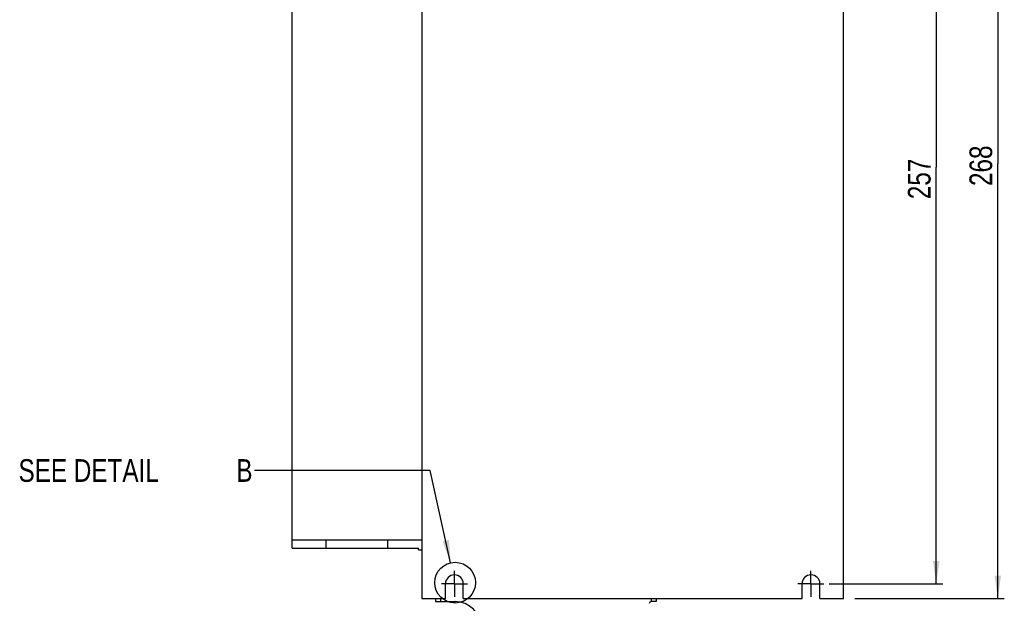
# Model space of a CAD drawing. Extents: x 0 to 841, y 0 to 594.
# Tile 60 of 66: x 482 to 634, y 239 to 329. Entities that reach past the tile are written whole.
import ezdxf

# ---------------------------------------------------------------- set-up
doc = ezdxf.new("R2010")
doc.units = 0
doc.header["$LTSCALE"] = 46.255
doc.linetypes.add('CENTER', pattern=[0.6, 0.375, -0.075, 0.075, -0.075])
doc.layers.get('0').update_dxf_attribs({"linetype": 'CONTINUOUS'})
doc.layers.add('DEFAULT_1', color=7, linetype='CENTER')
doc.styles.get("Standard").update_dxf_attribs({"font": 'txt', "width": 0.8})
doc.dimstyles.get("Standard").update_dxf_attribs({"dimtxt": 2.5, "dimasz": 2.5, "dimexe": 1.25, "dimexo": 0.625, "dimtad": 1, "dimcen": 2.5, "dimazin": 3, "dimtfac": 1, "dimtmove": 0, "dimatfit": 3})

# ---------------------------------------------------------------- blocks, each defined once
blk = doc.blocks.new('_FILLED')
at = {"color": 0, "linetype": 'BYBLOCK'}
blk.add_solid([(0, 0), (-1, 0.143), (-1, -0.143)], dxfattribs=at)
blk = doc.blocks.new('*D3')
at = {"color": 2, "linetype": 'CONTINUOUS'}
for p, q in [((611.85, 373.72), (634.16, 373.72)), ((633.16, 373.72), (633.16, 306.72)), ((633.16, 239.72), (633.16, 306.72)), ((611.13, 239.72), (634.16, 239.72))]:
    blk.add_line(p, q, dxfattribs=at)
at = {"color": 2, "linetype": 'CONTINUOUS', "xscale": 3.5, "yscale": 3.5, "zscale": 3.5}
for p, rotation in [((633.16, 373.72), 90), ((633.16, 239.72), 270)]:
    blk.add_blockref('_FILLED', p, dxfattribs=dict(at, rotation=rotation))
at = {"color": 5, "linetype": 'CONTINUOUS', "width": 0.8}
blk.add_text('268', height=3.5, rotation=90, dxfattribs=at).set_placement((632.29, 303.3))
blk = doc.blocks.new('*D7')
at = {"color": 2, "linetype": 'CONTINUOUS'}
for p, q in [((607.52, 370.47), (624.66, 370.47)), ((623.66, 370.47), (623.66, 306.22)), ((623.66, 241.97), (623.66, 306.22)), ((607.16, 241.97), (624.66, 241.97))]:
    blk.add_line(p, q, dxfattribs=at)
at = {"color": 2, "linetype": 'CONTINUOUS', "xscale": 3.5, "yscale": 3.5, "zscale": 3.5}
for p, rotation in [((623.66, 370.47), 90), ((623.66, 241.97), 270)]:
    blk.add_blockref('_FILLED', p, dxfattribs=dict(at, rotation=rotation))
at = {"color": 5, "linetype": 'CONTINUOUS', "width": 0.8}
blk.add_text('257', height=3.5, rotation=90, dxfattribs=at).set_placement((622.79, 301.27))

msp = doc.modelspace()

# ---------------------------------------------------------------- linework, layer by layer
at = {"color": 7, "linetype": 'CONTINUOUS'}
for p, q in [((544.336, 373.722), (544.336, 239.722)), ((609.336, 239.722), (609.336, 373.722)), ((524.336, 247.472), (524.336, 366.097)), ((524.336, 248.722), (544.336, 248.722)), ((529.513, 248.722), (529.513, 247.472)), ((539.013, 248.722), (539.013, 247.472)), ((524.336, 247.472), (543.825, 247.472)), ((543.825, 247.222), (543.825, 247.472)), ((543.825, 247.222), (544.336, 247.222)), ((547.961, 239.722), (547.961, 241.972)), ((550.711, 239.722), (550.711, 241.972)), ((602.961, 239.722), (602.961, 241.972)), ((605.711, 239.722), (605.711, 241.972)), ((544.336, 239.722), (547.961, 239.722)), ((546.436, 239.722), (546.436, 239.222)), ((546.436, 239.222), (549.436, 239.222)), ((550.711, 239.722), (602.961, 239.722)), ((580.436, 239.222), (579.686, 239.222)), ((580.436, 239.722), (580.436, 239.222)), ((605.711, 239.722), (609.336, 239.722))]:
    msp.add_line(p, q, dxfattribs=at)
at = {"color": 2, "linetype": 'CONTINUOUS'}
for p, q in [((545.599, 259.436), (518.499, 259.436)), ((548.76, 245.215), (545.599, 259.436))]:
    msp.add_line(p, q, dxfattribs=at)
at = {"color": 9, "linetype": 'CONTINUOUS'}
for p, q in [((547.186, 239.722), (547.186, 239.222)), ((579.686, 239.722), (579.686, 239.222))]:
    msp.add_line(p, q, dxfattribs=at)
at = {"color": 2, "linetype": 'CONTINUOUS'}
msp.add_circle((549.442, 242.146), 3.144, dxfattribs=at)
at = {"color": 7, "linetype": 'CONTINUOUS'}
for centre, radius, start, end in [((549.336, 241.972), 1.375, 0, 180), ((604.336, 241.972), 1.375, 0, 180), ((549.436, 235.222), 4, 270, 90), ((579.686, 238.922), 0.3, 90, 180)]:
    msp.add_arc(centre, radius, start, end, dxfattribs=at)
at = {"color": 2, "linetype": 'CONTINUOUS'}
msp.add_solid([(547.513, 248.523), (548.76, 245.215), (548.489, 248.74)], dxfattribs=at)
at = {"layer": 'DEFAULT_1', "color": 7, "linetype": 'CENTER'}
for p, q in [((549.336, 241.972), (549.336, 243.972)), ((604.336, 241.972), (604.336, 243.972)), ((549.336, 241.972), (547.336, 241.972)), ((549.336, 241.972), (551.336, 241.972)), ((549.336, 241.972), (549.336, 239.972)), ((604.336, 241.972), (602.336, 241.972)), ((604.336, 241.972), (606.336, 241.972)), ((604.336, 241.972), (604.336, 239.972))]:
    msp.add_line(p, q, dxfattribs=at)

# ---------------------------------------------------------------- texts
at = {"color": 5, "linetype": 'CONTINUOUS', "width": 0.8}
for s, p in [('SEE DETAIL  ', (482.099, 257.686)), ('B', (515.699, 257.686))]:
    msp.add_text(s, height=3.5, dxfattribs=at).set_placement(p)

# ---------------------------------------------------------------- dimensions: what is measured, and where the dimension line sits
at = {"color": 2, "linetype": 'CONTINUOUS'}
for base, p1, p2, angle, picture, middle in [((633.162, 373.722), (611.126, 239.722), (611.85, 373.722), 90, '*D3', (630.537, 307.503)), ((623.665, 241.972), (607.523, 370.472), (607.162, 241.972), 270, '*D7', (621.04, 305.468))]:
    dim = msp.add_linear_dim(base=base, p1=p1, p2=p2, angle=angle, dimstyle='Standard', dxfattribs=at)
    dim.commit()
    dim.dimension.update_dxf_attribs({"geometry": picture, "text_midpoint": middle, "dimtype": 128})

doc.saveas('drawing.dxf')
